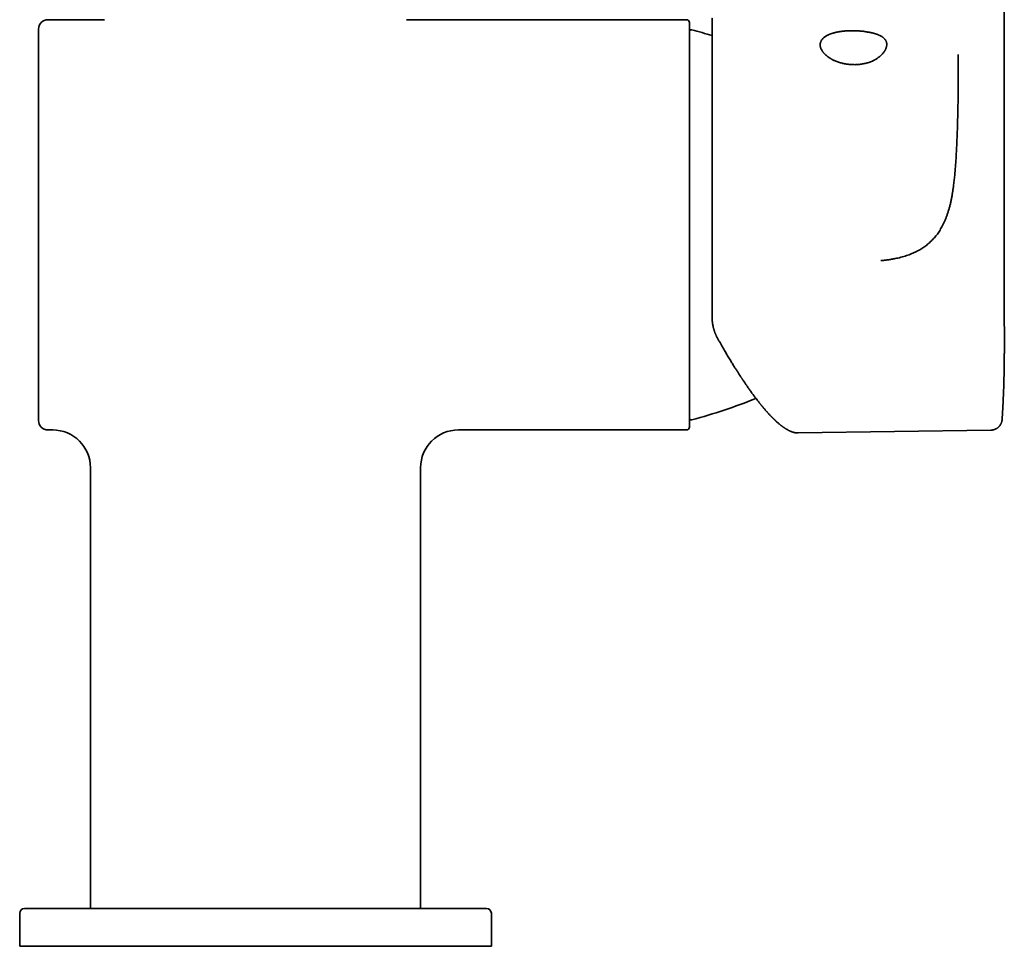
# Model space of a CAD drawing. Header units: millimetres. Extents: x 8 to 783, y 12 to 771.
# Tile 8 of 11: x 353 to 457, y 461 to 559. Entities that reach past the tile are written whole.
import ezdxf

# ---------------------------------------------------------------- set-up
doc = ezdxf.new("R2010")
doc.units = ezdxf.units.MM

msp = doc.modelspace()

# ---------------------------------------------------------------- linework, layer by layer
at = {"color": 7, "linetype": 'Continuous', "lineweight": 35}
for p, q in [((457.17, 605.44), (457.17, 527.28)), ((361.8, 559.21), (355.8, 559.21)), ((423.5, 559.21), (393.8, 559.21)), ((456.95, 516.84), (456.95, 516.84)), ((355.8, 515.71), (356.3, 515.71)), ((399.3, 515.71), (423.5, 515.71)), ((435.33, 515.39), (455.76, 515.69)), ((455.76, 515.69), (455.76, 515.69)), ((435.33, 515.39), (435.33, 515.39)), ((360.3, 511.71), (360.3, 464.96)), ((395.3, 464.96), (395.3, 511.71)), ((352.8, 464.46), (352.8, 460.96)), ((402.8, 460.96), (402.8, 464.46)), ((352.8, 460.96), (402.8, 460.96))]:
    msp.add_line(p, q, dxfattribs=at)
for centre, radius, start, end in [((355.8, 558.21), 1, 90, 180), ((423.5, 558.91), 0.3, 0, 90), ((424, 557.95), 0.2, 74.9134, 180), ((408.44, 500.21), 60, 72.7772, 74.9134), ((408.44, 574.71), 60, 285.0866, 291.934), ((355.8, 516.71), 1, 180, 270), ((424, 516.97), 0.2, 180, 285.0866), ((356.3, 511.71), 4, 360, 90), ((399.3, 511.71), 4, 90, 180), ((423.5, 516.01), 0.3, 270, 0), ((353.3, 464.46), 0.5, 90, 180), ((402.3, 464.46), 0.5, 0, 90)]:
    msp.add_arc(centre, radius, start, end, dxfattribs=at)
for points, knots in [([(423.8, 537.46), (423.8, 537.62), (423.8, 537.95), (423.8, 538.45), (423.8, 538.94), (423.8, 539.43), (423.8, 539.86), (423.8, 540.24), (423.8, 540.56), (423.8, 540.87), (423.8, 541.2), (423.8, 541.52), (423.8, 541.91), (423.8, 542.37), (423.8, 542.87), (423.8, 543.38), (423.8, 543.88), (423.8, 544.37), (423.8, 544.87), (423.8, 545.3), (423.8, 545.68), (423.8, 546), (423.8, 546.32), (423.8, 546.63), (423.8, 546.94), (423.8, 547.25), (423.8, 547.6), (423.8, 547.98), (423.8, 548.39), (423.8, 548.8), (423.8, 549.18), (423.8, 549.54), (423.8, 549.88), (423.8, 550.22), (423.8, 550.55), (423.8, 550.87), (423.8, 551.21), (423.8, 551.56), (423.8, 551.92), (423.8, 552.28), (423.8, 552.63), (423.8, 552.98), (423.8, 553.31), (423.8, 553.64), (423.8, 553.97), (423.8, 554.28), (423.8, 554.57), (423.8, 554.86), (423.8, 555.14), (423.8, 555.4), (423.8, 555.63), (423.8, 555.85), (423.8, 556.05), (423.8, 556.25), (423.8, 556.44), (423.8, 556.64), (423.8, 556.84), (423.8, 557.03), (423.8, 557.23), (423.8, 557.38), (423.8, 557.49), (423.8, 557.58), (423.8, 557.66), (423.8, 557.74), (423.8, 557.82), (423.8, 557.91), (423.8, 558.01), (423.8, 558.12), (423.8, 558.22), (423.8, 558.32), (423.8, 558.41), (423.8, 558.49), (423.8, 558.57), (423.8, 558.64), (423.8, 558.71), (423.8, 558.77), (423.8, 558.82), (423.8, 558.86), (423.8, 558.89), (423.8, 558.91), (423.8, 558.91), (423.8, 558.91)], [0, 0, 0, 0, 0.014641, 0.029258, 0.04386, 0.058453, 0.073047, 0.082605, 0.092169, 0.101741, 0.111322, 0.121181, 0.131343, 0.146876, 0.162388, 0.17789, 0.193391, 0.2089, 0.224426, 0.239979, 0.2503, 0.260606, 0.2709, 0.281185, 0.291464, 0.301739, 0.312013, 0.326142, 0.340282, 0.354439, 0.36862, 0.380917, 0.393193, 0.405454, 0.417704, 0.429946, 0.442187, 0.456616, 0.471057, 0.485516, 0.5, 0.514754, 0.529479, 0.544185, 0.558878, 0.573567, 0.587996, 0.602437, 0.616895, 0.63138, 0.643419, 0.655439, 0.667444, 0.679439, 0.691427, 0.703413, 0.717543, 0.731682, 0.745839, 0.76002, 0.76727, 0.774512, 0.781748, 0.788979, 0.796205, 0.803428, 0.814772, 0.826115, 0.837458, 0.849616, 0.861784, 0.873966, 0.886015, 0.897519, 0.91217, 0.926805, 0.941431, 0.956055, 0.970687, 0.985332, 1, 1, 1, 1]), ([(426.2, 559.36), (426.2, 559.36), (426.2, 559.37), (426.2, 559.35), (426.2, 559.33), (426.2, 559.3), (426.2, 559.27), (426.2, 559.24), (426.2, 559.22), (426.2, 559.19), (426.2, 559.16), (426.2, 559.12), (426.2, 559.07), (426.2, 559), (426.2, 558.9), (426.2, 558.79), (426.2, 558.67), (426.2, 558.54), (426.2, 558.42), (426.2, 558.3), (426.2, 558.17), (426.2, 558.04), (426.2, 557.88), (426.2, 557.69), (426.2, 557.47), (426.2, 557.23), (426.2, 556.98), (426.2, 556.71), (426.2, 556.45), (426.2, 556.18), (426.2, 555.93), (426.2, 555.66), (426.2, 555.39), (426.2, 555.12), (426.2, 554.87), (426.2, 554.64), (426.2, 554.4), (426.2, 554.15), (426.2, 553.87), (426.2, 553.55), (426.2, 553.2), (426.2, 552.85), (426.2, 552.56), (426.2, 552.32), (426.2, 552.16), (426.2, 551.99), (426.2, 551.82), (426.2, 551.64), (426.2, 551.47), (426.2, 551.22), (426.2, 550.88), (426.2, 550.45), (426.2, 550.02), (426.2, 549.58), (426.2, 549.17), (426.2, 548.78), (426.2, 548.42), (426.2, 548.05), (426.2, 547.68), (426.2, 547.27), (426.2, 546.82), (426.2, 546.32), (426.2, 545.82), (426.2, 545.32), (426.2, 544.81), (426.2, 544.29), (426.2, 543.77), (426.2, 543.25), (426.2, 542.72), (426.2, 542.19), (426.2, 541.66), (426.2, 541.13), (426.2, 540.6), (426.2, 540.07), (426.2, 539.55), (426.2, 539.02), (426.2, 538.5), (426.2, 537.98), (426.2, 537.45), (426.2, 537.03), (426.2, 536.7), (426.2, 536.46), (426.2, 536.23), (426.2, 535.99), (426.2, 535.76), (426.2, 535.52), (426.2, 535.2), (426.2, 534.78), (426.2, 534.27), (426.2, 533.76), (426.2, 533.26), (426.2, 532.79), (426.2, 532.37), (426.2, 531.97), (426.2, 531.59), (426.2, 531.21), (426.2, 530.78), (426.2, 530.3), (426.2, 529.76), (426.2, 529.23), (426.2, 528.71), (426.2, 528.19), (426.2, 527.85), (426.2, 527.68)], [0, 0, 0, 0, 0.006583, 0.018315, 0.03004, 0.041765, 0.047032, 0.0523, 0.057571, 0.062845, 0.068123, 0.073406, 0.078693, 0.090227, 0.101743, 0.113248, 0.124747, 0.136246, 0.145286, 0.154334, 0.163392, 0.172358, 0.180943, 0.1937, 0.206445, 0.219186, 0.231931, 0.244689, 0.257469, 0.268396, 0.279308, 0.29021, 0.301107, 0.312005, 0.320572, 0.329145, 0.337727, 0.346423, 0.355485, 0.366796, 0.378096, 0.389389, 0.400683, 0.405756, 0.41083, 0.415907, 0.420986, 0.426069, 0.431156, 0.436247, 0.448225, 0.460183, 0.472127, 0.484065, 0.496004, 0.50539, 0.514784, 0.52419, 0.53365, 0.543245, 0.555464, 0.567668, 0.579865, 0.592063, 0.604269, 0.61649, 0.628735, 0.640948, 0.65314, 0.665317, 0.677487, 0.689659, 0.701621, 0.713598, 0.725597, 0.737369, 0.749114, 0.760845, 0.772571, 0.784296, 0.789562, 0.794831, 0.800102, 0.805376, 0.810654, 0.815936, 0.821223, 0.832758, 0.844274, 0.855778, 0.867277, 0.878777, 0.887817, 0.896865, 0.905923, 0.914889, 0.923475, 0.936233, 0.948979, 0.961719, 0.974464, 0.987221, 1, 1, 1, 1]), ([(354.8, 558.21), (354.8, 558.21), (354.8, 558.21), (354.8, 558.19), (354.8, 558.16), (354.8, 558.12), (354.8, 558.08), (354.8, 558.04), (354.8, 557.99), (354.8, 557.95), (354.8, 557.89), (354.8, 557.84), (354.8, 557.76), (354.8, 557.66), (354.8, 557.55), (354.8, 557.42), (354.8, 557.3), (354.8, 557.21), (354.8, 557.14), (354.8, 557.06), (354.8, 556.99), (354.8, 556.91), (354.8, 556.83), (354.8, 556.72), (354.8, 556.58), (354.8, 556.39), (354.8, 556.19), (354.8, 555.99), (354.8, 555.79), (354.8, 555.62), (354.8, 555.47), (354.8, 555.32), (354.8, 555.16), (354.8, 555), (354.8, 554.8), (354.8, 554.56), (354.8, 554.29), (354.8, 554), (354.8, 553.71), (354.8, 553.41), (354.8, 553.1), (354.8, 552.79), (354.8, 552.46), (354.8, 552.13), (354.8, 551.79), (354.8, 551.44), (354.8, 551.08), (354.8, 550.72), (354.8, 550.39), (354.8, 550.1), (354.8, 549.85), (354.8, 549.59), (354.8, 549.34), (354.8, 549.08), (354.8, 548.77), (354.8, 548.42), (354.8, 548.02), (354.8, 547.61), (354.8, 547.2), (354.8, 546.84), (354.8, 546.55), (354.8, 546.31), (354.8, 546.07), (354.8, 545.83), (354.8, 545.59), (354.8, 545.34), (354.8, 545.02), (354.8, 544.63), (354.8, 544.15), (354.8, 543.67), (354.8, 543.19), (354.8, 542.74), (354.8, 542.32), (354.8, 541.93), (354.8, 541.54), (354.8, 541.16), (354.8, 540.73), (354.8, 540.24), (354.8, 539.68), (354.8, 539.13), (354.8, 538.57), (354.8, 538.02), (354.8, 537.65), (354.8, 537.46)], [0, 0, 0, 0, 0.014636, 0.029249, 0.043849, 0.058441, 0.073035, 0.082595, 0.092161, 0.101735, 0.11132, 0.121178, 0.131337, 0.146554, 0.161753, 0.176944, 0.192136, 0.198959, 0.205785, 0.212614, 0.219447, 0.226285, 0.233129, 0.23998, 0.254418, 0.268832, 0.283228, 0.297614, 0.311998, 0.321418, 0.330842, 0.340272, 0.349711, 0.359159, 0.368621, 0.383368, 0.398089, 0.412791, 0.427483, 0.442172, 0.456603, 0.471046, 0.48551, 0.500001, 0.514748, 0.529469, 0.544171, 0.558863, 0.573551, 0.583171, 0.592796, 0.602427, 0.612066, 0.621717, 0.631381, 0.645819, 0.660233, 0.674629, 0.689015, 0.703399, 0.711473, 0.71955, 0.727631, 0.735717, 0.74381, 0.751911, 0.760022, 0.775541, 0.791033, 0.806508, 0.821975, 0.837443, 0.849604, 0.861775, 0.873962, 0.886015, 0.897514, 0.914601, 0.93167, 0.948731, 0.965799, 0.982884, 1, 1, 1, 1]), ([(437.66, 556.55), (437.66, 556.58), (437.66, 556.65), (437.68, 556.75), (437.71, 556.85), (437.75, 556.94), (437.8, 557.03), (437.86, 557.12), (437.93, 557.2), (438.01, 557.28), (438.11, 557.36), (438.21, 557.43), (438.31, 557.5), (438.43, 557.56), (438.52, 557.6), (438.59, 557.64), (438.64, 557.66), (438.69, 557.68), (438.75, 557.7), (438.8, 557.72), (438.88, 557.74), (438.98, 557.78), (439.11, 557.81), (439.22, 557.84), (439.29, 557.86), (439.33, 557.87), (439.37, 557.88), (439.42, 557.89), (439.46, 557.9), (439.5, 557.9), (439.55, 557.91), (439.63, 557.93), (439.75, 557.95), (439.91, 557.97), (440.07, 557.99), (440.24, 558.01), (440.4, 558.02), (440.57, 558.03), (440.75, 558.04), (440.93, 558.04), (441.14, 558.04), (441.36, 558.04), (441.58, 558.03), (441.79, 558.02), (442.01, 558), (442.15, 557.98), (442.22, 557.98)], [0, 0, 0, 0, 0.030961, 0.061779, 0.092553, 0.123381, 0.15436, 0.184912, 0.215314, 0.245661, 0.276048, 0.306567, 0.334891, 0.363075, 0.391197, 0.402245, 0.4133, 0.424365, 0.435447, 0.446549, 0.457675, 0.482994, 0.508192, 0.533325, 0.540726, 0.548129, 0.555533, 0.56294, 0.570352, 0.577771, 0.585198, 0.592633, 0.619133, 0.645417, 0.67155, 0.697598, 0.723627, 0.749703, 0.775891, 0.802257, 0.835354, 0.868215, 0.900975, 0.93377, 0.966734, 1, 1, 1, 1]), ([(444.72, 556.58), (444.72, 556.62), (444.71, 556.69), (444.69, 556.8), (444.67, 556.88), (444.64, 556.94), (444.62, 556.97), (444.6, 557.01), (444.58, 557.05), (444.55, 557.09), (444.52, 557.13), (444.47, 557.19), (444.41, 557.25), (444.34, 557.31), (444.26, 557.37), (444.18, 557.42), (444.09, 557.48), (444, 557.52), (443.92, 557.56), (443.84, 557.6), (443.76, 557.63), (443.68, 557.66), (443.6, 557.69), (443.52, 557.71), (443.46, 557.73), (443.41, 557.74), (443.36, 557.76), (443.31, 557.77), (443.26, 557.79), (443.21, 557.8), (443.15, 557.81), (443.06, 557.83), (442.93, 557.86), (442.76, 557.89), (442.59, 557.92), (442.41, 557.95), (442.28, 557.97), (442.22, 557.98)], [0, 0, 0, 0, 0.048246, 0.096604, 0.145294, 0.164565, 0.183936, 0.203422, 0.223037, 0.242796, 0.262713, 0.298461, 0.334296, 0.370306, 0.406587, 0.443237, 0.480358, 0.518056, 0.543858, 0.56975, 0.595767, 0.621947, 0.648326, 0.673401, 0.687662, 0.701891, 0.716093, 0.730273, 0.744436, 0.758588, 0.772734, 0.78688, 0.829775, 0.872405, 0.914897, 0.957385, 1, 1, 1, 1]), ([(442.22, 554.53), (442.16, 554.52), (442.03, 554.49), (441.83, 554.47), (441.63, 554.45), (441.43, 554.44), (441.23, 554.44), (441.03, 554.45), (440.83, 554.46), (440.63, 554.48), (440.43, 554.51), (440.24, 554.54), (440.06, 554.58), (439.89, 554.62), (439.75, 554.66), (439.65, 554.69), (439.58, 554.72), (439.52, 554.74), (439.46, 554.76), (439.39, 554.79), (439.3, 554.82), (439.19, 554.87), (439.05, 554.93), (438.95, 554.98), (438.89, 555.02), (438.85, 555.04), (438.81, 555.06), (438.78, 555.08), (438.74, 555.1), (438.7, 555.13), (438.67, 555.15), (438.6, 555.19), (438.5, 555.26), (438.38, 555.35), (438.27, 555.45), (438.17, 555.53), (438.1, 555.61), (438.04, 555.67), (437.99, 555.73), (437.94, 555.8), (437.88, 555.88), (437.82, 555.98), (437.76, 556.09), (437.71, 556.21), (437.68, 556.32), (437.66, 556.43), (437.66, 556.51), (437.66, 556.55)], [0, 0, 0, 0, 0.0304553, 0.0607541, 0.0909996, 0.1212962, 0.1517472, 0.1817642, 0.2116559, 0.2415226, 0.2714647, 0.3015822, 0.3297629, 0.3578559, 0.3859414, 0.3969915, 0.4080577, 0.4191448, 0.4302577, 0.441401, 0.4525795, 0.4779977, 0.5033501, 0.5286932, 0.5361675, 0.5436474, 0.5511343, 0.5586297, 0.5661349, 0.5736515, 0.5811808, 0.5887242, 0.6185718, 0.6482157, 0.6777431, 0.707242, 0.7258107, 0.7444249, 0.7631062, 0.7818763, 0.8007561, 0.8341156, 0.8672499, 0.9002819, 0.9333355, 0.9665342, 1, 1, 1, 1]), ([(444.72, 556.58), (444.72, 556.55), (444.71, 556.48), (444.7, 556.38), (444.67, 556.27), (444.64, 556.17), (444.59, 556.07), (444.56, 556), (444.53, 555.95), (444.52, 555.93), (444.5, 555.91), (444.49, 555.88), (444.47, 555.86), (444.46, 555.84), (444.42, 555.79), (444.36, 555.7), (444.27, 555.59), (444.18, 555.5), (444.09, 555.41), (444.03, 555.36), (443.99, 555.32), (443.96, 555.3), (443.94, 555.28), (443.92, 555.27), (443.89, 555.25), (443.84, 555.21), (443.76, 555.15), (443.64, 555.07), (443.54, 555.01), (443.47, 554.97), (443.42, 554.94), (443.38, 554.92), (443.33, 554.9), (443.29, 554.87), (443.24, 554.85), (443.15, 554.81), (443.01, 554.75), (442.82, 554.68), (442.63, 554.62), (442.43, 554.57), (442.29, 554.54), (442.22, 554.53)], [0, 0, 0, 0, 0.043194, 0.086361, 0.129654, 0.173234, 0.211953, 0.251138, 0.260011, 0.268916, 0.277853, 0.286823, 0.295829, 0.304871, 0.313951, 0.359083, 0.404316, 0.449832, 0.480122, 0.510677, 0.518731, 0.526808, 0.53491, 0.543037, 0.551191, 0.559373, 0.597341, 0.635133, 0.672847, 0.685548, 0.698256, 0.710975, 0.72371, 0.736463, 0.749241, 0.762046, 0.8101, 0.857743, 0.905153, 0.95251, 1, 1, 1, 1]), ([(452.3, 555.53), (452.3, 555.42), (452.3, 555.19), (452.3, 554.85), (452.3, 554.5), (452.3, 554.14), (452.3, 553.73), (452.3, 553.29), (452.3, 552.81), (452.29, 552.38), (452.29, 552.01), (452.29, 551.7), (452.29, 551.39), (452.28, 551.09), (452.28, 550.79), (452.27, 550.51), (452.27, 550.23), (452.26, 550.05), (452.26, 549.96)], [0, 0, 0, 0, 0.05997, 0.121988, 0.185739, 0.250843, 0.316879, 0.404038, 0.491122, 0.577343, 0.634289, 0.690413, 0.745558, 0.799549, 0.852183, 0.903252, 0.952569, 1, 1, 1, 1]), ([(452.26, 549.96), (452.25, 549.67), (452.24, 549.08), (452.22, 548.21), (452.19, 547.35), (452.16, 546.5), (452.13, 545.73), (452.09, 545.05), (452.06, 544.46), (452.02, 543.87), (451.97, 543.28), (451.92, 542.7), (451.86, 542.13), (451.81, 541.75), (451.79, 541.55)], [0, 0, 0, 0, 0.105003, 0.208994, 0.311894, 0.413621, 0.514134, 0.585189, 0.655645, 0.725527, 0.794868, 0.863703, 0.932069, 1, 1, 1, 1]), ([(451.79, 541.55), (451.77, 541.43), (451.74, 541.19), (451.68, 540.83), (451.62, 540.47), (451.55, 540.12), (451.48, 539.76), (451.39, 539.41), (451.29, 539.07), (451.19, 538.73), (451.08, 538.42), (450.97, 538.12), (450.85, 537.82), (450.71, 537.53), (450.57, 537.26), (450.43, 537.02), (450.3, 536.8), (450.16, 536.59), (450.01, 536.38), (449.85, 536.18), (449.68, 536), (449.51, 535.82), (449.33, 535.64), (449.15, 535.48), (448.95, 535.32), (448.75, 535.16), (448.53, 535.02), (448.32, 534.88), (448.09, 534.75), (447.86, 534.63), (447.62, 534.51), (447.36, 534.4), (447.09, 534.29), (446.8, 534.19), (446.51, 534.1), (446.21, 534.01), (445.9, 533.94), (445.58, 533.87), (445.22, 533.8), (444.84, 533.74), (444.46, 533.7), (444.2, 533.67), (444.07, 533.66)], [0, 0, 0, 0, 0.031124, 0.062133, 0.093033, 0.123827, 0.15452, 0.185115, 0.215618, 0.246038, 0.273229, 0.30037, 0.327468, 0.354535, 0.381584, 0.402831, 0.42408, 0.445336, 0.466608, 0.4879, 0.508091, 0.528319, 0.548593, 0.568926, 0.589329, 0.609811, 0.630382, 0.65105, 0.67182, 0.6927, 0.713695, 0.734813, 0.758619, 0.782597, 0.806756, 0.831103, 0.855648, 0.880397, 0.909836, 0.939577, 0.969629, 1, 1, 1, 1]), ([(354.8, 537.46), (354.8, 537.3), (354.8, 536.98), (354.8, 536.51), (354.8, 536.03), (354.8, 535.56), (354.8, 535.14), (354.8, 534.78), (354.8, 534.47), (354.8, 534.16), (354.8, 533.85), (354.8, 533.53), (354.8, 533.16), (354.8, 532.73), (354.8, 532.24), (354.8, 531.77), (354.8, 531.38), (354.8, 531.08), (354.8, 530.87), (354.8, 530.66), (354.8, 530.45), (354.8, 530.24), (354.8, 530.03), (354.8, 529.75), (354.8, 529.39), (354.8, 528.96), (354.8, 528.53), (354.8, 528.11), (354.8, 527.74), (354.8, 527.42), (354.8, 527.16), (354.8, 526.89), (354.8, 526.63), (354.8, 526.36), (354.8, 526.06), (354.8, 525.71), (354.8, 525.31), (354.8, 524.93), (354.8, 524.55), (354.8, 524.18), (354.8, 523.82), (354.8, 523.47), (354.8, 523.12), (354.8, 522.78), (354.8, 522.45), (354.8, 522.12), (354.8, 521.8), (354.8, 521.49), (354.8, 521.23), (354.8, 521), (354.8, 520.81), (354.8, 520.63), (354.8, 520.44), (354.8, 520.27), (354.8, 520.06), (354.8, 519.84), (354.8, 519.59), (354.8, 519.36), (354.8, 519.14), (354.8, 518.95), (354.8, 518.8), (354.8, 518.69), (354.8, 518.58), (354.8, 518.47), (354.8, 518.37), (354.8, 518.27), (354.8, 518.14), (354.8, 517.98), (354.8, 517.82), (354.8, 517.66), (354.8, 517.51), (354.8, 517.39), (354.8, 517.29), (354.8, 517.2), (354.8, 517.11), (354.8, 517.04), (354.8, 516.97), (354.8, 516.89), (354.8, 516.83), (354.8, 516.77), (354.8, 516.74), (354.8, 516.71), (354.8, 516.71), (354.8, 516.71)], [0, 0, 0, 0, 0.014637, 0.029252, 0.043852, 0.058445, 0.073039, 0.082599, 0.092164, 0.101737, 0.11132, 0.121178, 0.131337, 0.146554, 0.161753, 0.176944, 0.192136, 0.198959, 0.205785, 0.212614, 0.219447, 0.226285, 0.233129, 0.23998, 0.254418, 0.268832, 0.283228, 0.297614, 0.311998, 0.321417, 0.330842, 0.340272, 0.349711, 0.359159, 0.368621, 0.383368, 0.398089, 0.412791, 0.427483, 0.442172, 0.456603, 0.471046, 0.48551, 0.500001, 0.514748, 0.529469, 0.544171, 0.558863, 0.573551, 0.583171, 0.592796, 0.602427, 0.612066, 0.621717, 0.631381, 0.645819, 0.660233, 0.674629, 0.689015, 0.703399, 0.711473, 0.71955, 0.727631, 0.735717, 0.74381, 0.751911, 0.760022, 0.775541, 0.791033, 0.806508, 0.821975, 0.837443, 0.849604, 0.861775, 0.873962, 0.886014, 0.897513, 0.914598, 0.931666, 0.948727, 0.965795, 0.982882, 1, 1, 1, 1]), ([(423.8, 537.46), (423.8, 537.3), (423.8, 536.97), (423.8, 536.48), (423.8, 535.98), (423.8, 535.49), (423.8, 535.06), (423.8, 534.68), (423.8, 534.37), (423.8, 534.05), (423.8, 533.73), (423.8, 533.4), (423.8, 533.01), (423.8, 532.57), (423.8, 532.07), (423.8, 531.57), (423.8, 531.17), (423.8, 530.86), (423.8, 530.65), (423.8, 530.43), (423.8, 530.21), (423.8, 530), (423.8, 529.78), (423.8, 529.49), (423.8, 529.11), (423.8, 528.67), (423.8, 528.23), (423.8, 527.79), (423.8, 527.41), (423.8, 527.08), (423.8, 526.81), (423.8, 526.53), (423.8, 526.26), (423.8, 525.99), (423.8, 525.67), (423.8, 525.31), (423.8, 524.9), (423.8, 524.5), (423.8, 524.11), (423.8, 523.73), (423.8, 523.36), (423.8, 523), (423.8, 522.64), (423.8, 522.29), (423.8, 521.94), (423.8, 521.61), (423.8, 521.28), (423.8, 520.96), (423.8, 520.68), (423.8, 520.45), (423.8, 520.25), (423.8, 520.06), (423.8, 519.87), (423.8, 519.69), (423.8, 519.48), (423.8, 519.24), (423.8, 518.99), (423.8, 518.75), (423.8, 518.52), (423.8, 518.33), (423.8, 518.18), (423.8, 518.06), (423.8, 517.94), (423.8, 517.83), (423.8, 517.72), (423.8, 517.62), (423.8, 517.48), (423.8, 517.33), (423.8, 517.15), (423.8, 516.99), (423.8, 516.84), (423.8, 516.72), (423.8, 516.62), (423.8, 516.54), (423.8, 516.47), (423.8, 516.4), (423.8, 516.34), (423.8, 516.28), (423.8, 516.21), (423.8, 516.15), (423.8, 516.1), (423.8, 516.06), (423.8, 516.03), (423.8, 516.01), (423.8, 516.01), (423.8, 516.01)], [0, 0, 0, 0, 0.014637, 0.029252, 0.043853, 0.058446, 0.073039, 0.082599, 0.092164, 0.101737, 0.11132, 0.121178, 0.131337, 0.146554, 0.161753, 0.176944, 0.192136, 0.198959, 0.205785, 0.212614, 0.219447, 0.226285, 0.233129, 0.23998, 0.254418, 0.268832, 0.283228, 0.297614, 0.311997, 0.321417, 0.330841, 0.340272, 0.34971, 0.359159, 0.36862, 0.383368, 0.398089, 0.412791, 0.427483, 0.442171, 0.456603, 0.471046, 0.485509, 0.5, 0.514747, 0.529468, 0.544171, 0.558862, 0.573551, 0.583171, 0.592795, 0.602426, 0.612066, 0.621716, 0.63138, 0.645819, 0.660232, 0.674629, 0.689015, 0.703398, 0.711472, 0.719549, 0.72763, 0.735716, 0.74381, 0.751911, 0.760021, 0.77554, 0.791033, 0.806508, 0.821975, 0.837443, 0.847576, 0.857716, 0.867866, 0.878027, 0.887931, 0.897512, 0.912158, 0.92679, 0.941415, 0.956041, 0.970675, 0.985325, 1, 1, 1, 1]), ([(426.2, 527.67), (426.2, 527.61), (426.2, 527.49), (426.21, 527.33), (426.23, 527.18), (426.24, 527.03), (426.26, 526.91), (426.28, 526.79), (426.31, 526.68), (426.33, 526.59), (426.35, 526.51), (426.37, 526.43), (426.39, 526.37), (426.4, 526.33), (426.41, 526.29), (426.42, 526.27), (426.42, 526.25), (426.43, 526.23), (426.44, 526.2), (426.45, 526.17), (426.46, 526.13), (426.48, 526.08), (426.5, 526.02), (426.53, 525.95), (426.57, 525.86), (426.61, 525.77), (426.66, 525.67), (426.71, 525.56), (426.75, 525.48), (426.77, 525.44)], [0, 0, 0, 0, 0.075359, 0.145941, 0.211732, 0.272732, 0.328943, 0.380362, 0.426989, 0.468822, 0.505861, 0.538104, 0.565552, 0.588204, 0.602045, 0.613188, 0.621633, 0.62904, 0.639858, 0.654328, 0.672452, 0.69423, 0.723593, 0.757729, 0.796639, 0.840323, 0.888781, 0.942009, 1, 1, 1, 1]), ([(457.18, 525.05), (457.18, 525.05), (457.18, 525.07), (457.18, 525.11), (457.18, 525.16), (457.18, 525.22), (457.18, 525.29), (457.18, 525.36), (457.18, 525.43), (457.18, 525.49), (457.18, 525.53), (457.18, 525.58), (457.18, 525.63), (457.18, 525.69), (457.18, 525.75), (457.18, 525.83), (457.18, 525.91), (457.18, 525.99), (457.18, 526.06), (457.18, 526.13), (457.18, 526.19), (457.18, 526.25), (457.18, 526.32), (457.18, 526.38), (457.18, 526.45), (457.18, 526.53), (457.18, 526.62), (457.18, 526.72), (457.17, 526.84), (457.17, 526.95), (457.17, 527.07), (457.17, 527.2), (457.17, 527.32), (457.17, 527.45), (457.17, 527.59), (457.17, 527.75), (457.17, 527.93), (457.17, 528.05), (457.17, 528.11)], [0, 0, 0, 0, 0.00431, 0.025361, 0.043482, 0.06155, 0.090163, 0.11873, 0.144649, 0.162323, 0.179075, 0.196149, 0.213552, 0.23285, 0.255464, 0.281309, 0.311393, 0.339089, 0.364358, 0.387009, 0.407178, 0.427521, 0.447828, 0.469422, 0.49278, 0.517899, 0.543803, 0.581943, 0.616456, 0.652801, 0.691491, 0.730154, 0.768083, 0.805685, 0.843581, 0.894715, 0.947118, 1, 1, 1, 1]), ([(426.77, 525.45), (426.82, 525.35), (426.93, 525.17), (427.08, 524.9), (427.23, 524.64), (427.37, 524.39), (427.51, 524.15), (427.64, 523.92), (427.78, 523.7), (427.91, 523.47), (428.04, 523.25), (428.17, 523.04), (428.29, 522.84), (428.41, 522.65), (428.52, 522.47), (428.62, 522.3), (428.72, 522.15), (428.82, 522), (428.91, 521.86), (428.99, 521.72), (429.07, 521.6), (429.14, 521.49), (429.21, 521.39), (429.26, 521.3), (429.31, 521.23), (429.36, 521.16), (429.4, 521.09), (429.45, 521.03), (429.49, 520.96), (429.55, 520.87), (429.62, 520.77), (429.7, 520.66), (429.79, 520.53), (429.89, 520.38), (429.99, 520.22), (430.1, 520.07), (430.21, 519.92), (430.32, 519.77), (430.43, 519.61), (430.53, 519.47), (430.62, 519.35), (430.7, 519.25), (430.78, 519.15), (430.85, 519.05), (430.93, 518.95), (431, 518.85), (431.08, 518.76), (431.15, 518.67), (431.21, 518.59), (431.27, 518.51), (431.33, 518.44), (431.38, 518.38), (431.42, 518.33), (431.46, 518.28), (431.49, 518.24), (431.52, 518.2), (431.55, 518.17), (431.57, 518.15), (431.58, 518.13), (431.6, 518.12), (431.61, 518.1), (431.63, 518.07), (431.65, 518.05), (431.68, 518.01), (431.71, 517.98), (431.74, 517.94), (431.79, 517.89), (431.84, 517.82), (431.91, 517.75), (431.97, 517.68), (432.03, 517.62), (432.08, 517.55), (432.15, 517.48), (432.22, 517.4), (432.3, 517.32), (432.37, 517.24), (432.44, 517.17), (432.49, 517.11), (432.55, 517.06), (432.6, 517.01), (432.65, 516.96), (432.69, 516.92), (432.73, 516.88), (432.77, 516.84), (432.8, 516.81), (432.83, 516.78), (432.85, 516.76), (432.86, 516.75), (432.87, 516.74), (432.88, 516.74), (432.89, 516.73), (432.9, 516.72), (432.91, 516.7), (432.93, 516.69), (432.95, 516.67), (432.98, 516.64), (433.01, 516.61), (433.04, 516.58), (433.1, 516.53), (433.19, 516.45), (433.32, 516.34), (433.42, 516.26), (433.5, 516.2), (433.53, 516.17), (433.56, 516.15), (433.58, 516.13), (433.6, 516.12), (433.61, 516.11), (433.63, 516.1), (433.64, 516.09), (433.66, 516.08), (433.68, 516.06), (433.7, 516.04), (433.73, 516.02), (433.77, 515.99), (433.81, 515.97), (433.85, 515.94), (433.89, 515.92), (433.92, 515.89), (433.96, 515.87), (434, 515.84), (434.04, 515.82), (434.08, 515.8), (434.11, 515.77), (434.14, 515.76), (434.18, 515.74), (434.21, 515.72), (434.25, 515.7), (434.29, 515.68), (434.33, 515.65), (434.37, 515.63), (434.42, 515.61), (434.47, 515.59), (434.51, 515.57), (434.56, 515.55), (434.6, 515.53), (434.65, 515.52), (434.69, 515.5), (434.72, 515.49), (434.76, 515.48), (434.79, 515.47), (434.82, 515.46), (434.84, 515.45), (434.87, 515.45), (434.89, 515.44), (434.91, 515.43), (434.94, 515.43), (434.97, 515.42), (435, 515.42), (435.02, 515.41), (435.05, 515.41), (435.07, 515.4), (435.1, 515.4), (435.12, 515.4), (435.15, 515.39), (435.17, 515.39), (435.19, 515.39), (435.21, 515.39), (435.23, 515.39), (435.25, 515.39), (435.27, 515.39), (435.29, 515.39), (435.31, 515.39), (435.32, 515.39), (435.33, 515.39)], [0, 0, 0, 0, 0.015756, 0.031083, 0.045981, 0.060448, 0.074485, 0.088091, 0.101266, 0.115259, 0.12873, 0.141678, 0.154104, 0.166007, 0.177388, 0.188246, 0.198582, 0.208396, 0.217687, 0.226304, 0.234418, 0.242027, 0.249133, 0.254767, 0.260038, 0.264946, 0.269492, 0.273682, 0.277831, 0.284595, 0.291657, 0.299017, 0.309342, 0.320202, 0.331597, 0.343528, 0.354813, 0.366539, 0.378705, 0.391312, 0.399462, 0.407786, 0.416285, 0.424863, 0.433092, 0.441801, 0.45001, 0.457717, 0.464923, 0.471628, 0.477832, 0.483535, 0.488737, 0.492972, 0.496804, 0.500233, 0.503223, 0.50576, 0.506779, 0.508148, 0.509952, 0.512193, 0.514869, 0.517922, 0.521395, 0.525289, 0.529604, 0.53689, 0.544258, 0.551421, 0.558378, 0.565129, 0.571674, 0.581543, 0.590903, 0.599755, 0.607153, 0.614153, 0.620756, 0.626962, 0.632763, 0.638066, 0.642846, 0.6475, 0.651522, 0.654911, 0.657666, 0.659789, 0.660461, 0.661108, 0.662092, 0.663464, 0.665222, 0.667366, 0.669897, 0.67384, 0.677835, 0.681847, 0.685875, 0.700399, 0.715128, 0.736439, 0.740669, 0.744743, 0.748393, 0.751618, 0.753891, 0.755892, 0.757619, 0.759205, 0.761075, 0.764002, 0.767473, 0.771488, 0.776683, 0.782, 0.787223, 0.792352, 0.797386, 0.802325, 0.808024, 0.813445, 0.818483, 0.823139, 0.827636, 0.83223, 0.837188, 0.842509, 0.848071, 0.853821, 0.859758, 0.866458, 0.873218, 0.880033, 0.88677, 0.893149, 0.899161, 0.904829, 0.910384, 0.915892, 0.921351, 0.924824, 0.928087, 0.931141, 0.934291, 0.93799, 0.942244, 0.946584, 0.950617, 0.954337, 0.957795, 0.961455, 0.965354, 0.969557, 0.973744, 0.977432, 0.980019, 0.982343, 0.984926, 0.987887, 0.991226, 0.994796, 0.998107, 1, 1, 1, 1]), ([(456.95, 516.84), (456.95, 516.86), (456.95, 516.9), (456.95, 516.97), (456.96, 517.05), (456.96, 517.13), (456.97, 517.21), (456.97, 517.3), (456.98, 517.4), (456.99, 517.49), (456.99, 517.58), (457, 517.67), (457, 517.77), (457.01, 517.86), (457.01, 517.94), (457.02, 518.01), (457.02, 518.07), (457.02, 518.1), (457.02, 518.13), (457.02, 518.16), (457.03, 518.2), (457.03, 518.25), (457.03, 518.3), (457.03, 518.35), (457.04, 518.41), (457.04, 518.48), (457.04, 518.56), (457.05, 518.62), (457.05, 518.66), (457.05, 518.69), (457.05, 518.71), (457.05, 518.74), (457.05, 518.77), (457.06, 518.8), (457.06, 518.85), (457.06, 518.91), (457.06, 518.97), (457.07, 519.03), (457.07, 519.09), (457.07, 519.15), (457.07, 519.21), (457.08, 519.27), (457.08, 519.32), (457.08, 519.37), (457.08, 519.41), (457.08, 519.45), (457.09, 519.49), (457.09, 519.53), (457.09, 519.58), (457.09, 519.62), (457.09, 519.67), (457.09, 519.71), (457.1, 519.76), (457.1, 519.81), (457.1, 519.87), (457.1, 519.92), (457.1, 519.97), (457.11, 520.03), (457.11, 520.1), (457.11, 520.16), (457.11, 520.23), (457.12, 520.31), (457.12, 520.38), (457.12, 520.45), (457.12, 520.52), (457.12, 520.58), (457.13, 520.65), (457.13, 520.7), (457.13, 520.75), (457.13, 520.8), (457.13, 520.85), (457.13, 520.91), (457.14, 520.96), (457.14, 521.01), (457.14, 521.07), (457.14, 521.13), (457.14, 521.19), (457.14, 521.25), (457.14, 521.3), (457.14, 521.35), (457.15, 521.39), (457.15, 521.42), (457.15, 521.45), (457.15, 521.49), (457.15, 521.54), (457.15, 521.59), (457.15, 521.65), (457.15, 521.7), (457.15, 521.75), (457.15, 521.79), (457.15, 521.82), (457.16, 521.86), (457.16, 521.89), (457.16, 521.94), (457.16, 521.98), (457.16, 522.03), (457.16, 522.08), (457.16, 522.13), (457.16, 522.18), (457.16, 522.23), (457.16, 522.28), (457.16, 522.33), (457.16, 522.38), (457.16, 522.44), (457.16, 522.51), (457.17, 522.56), (457.17, 522.61), (457.17, 522.64), (457.17, 522.68), (457.17, 522.72), (457.17, 522.76), (457.17, 522.79), (457.17, 522.82), (457.17, 522.85), (457.17, 522.89), (457.17, 522.93), (457.17, 522.97), (457.17, 523.01), (457.17, 523.05), (457.17, 523.1), (457.17, 523.14), (457.17, 523.19), (457.17, 523.24), (457.17, 523.27), (457.17, 523.31), (457.17, 523.34), (457.17, 523.37), (457.17, 523.41), (457.17, 523.44), (457.17, 523.46), (457.17, 523.48), (457.17, 523.5), (457.17, 523.53), (457.17, 523.55), (457.17, 523.58), (457.17, 523.61), (457.17, 523.64), (457.17, 523.67), (457.17, 523.7), (457.17, 523.73), (457.17, 523.76), (457.17, 523.79), (457.18, 523.81), (457.18, 523.84), (457.18, 523.88), (457.18, 523.91), (457.18, 523.95), (457.18, 523.99), (457.18, 524.02), (457.18, 524.04), (457.18, 524.06), (457.18, 524.08), (457.18, 524.1), (457.18, 524.13), (457.18, 524.16), (457.18, 524.19), (457.18, 524.23), (457.18, 524.25), (457.18, 524.28), (457.18, 524.3), (457.18, 524.33), (457.18, 524.38), (457.18, 524.43), (457.18, 524.51), (457.18, 524.58), (457.18, 524.64), (457.18, 524.7), (457.18, 524.75), (457.18, 524.81), (457.18, 524.85), (457.18, 524.88), (457.18, 524.92), (457.18, 524.95), (457.18, 524.98), (457.18, 525.01), (457.18, 525.04), (457.18, 525.07), (457.18, 525.09), (457.18, 525.12), (457.18, 525.15), (457.18, 525.18), (457.18, 525.22), (457.18, 525.27), (457.18, 525.3), (457.18, 525.32)], [0, 0, 0, 0, 0.006974, 0.016216, 0.025432, 0.034632, 0.047273, 0.059738, 0.071518, 0.082627, 0.093326, 0.103444, 0.113053, 0.122195, 0.130575, 0.138132, 0.144892, 0.147925, 0.150873, 0.154497, 0.158969, 0.164285, 0.170185, 0.175854, 0.181234, 0.191576, 0.200667, 0.208614, 0.211709, 0.214617, 0.21734, 0.219885, 0.223025, 0.227281, 0.232648, 0.239796, 0.247101, 0.253993, 0.260475, 0.26655, 0.274108, 0.280934, 0.287035, 0.292414, 0.297076, 0.301411, 0.305162, 0.309707, 0.315044, 0.320676, 0.325996, 0.331003, 0.335699, 0.34242, 0.348544, 0.354383, 0.360002, 0.366436, 0.374022, 0.381687, 0.389026, 0.397999, 0.40745, 0.414998, 0.422184, 0.429867, 0.436356, 0.442633, 0.447722, 0.45348, 0.459988, 0.466714, 0.472497, 0.477597, 0.483707, 0.490876, 0.498483, 0.505003, 0.511111, 0.517179, 0.521562, 0.525251, 0.528337, 0.531847, 0.53809, 0.544521, 0.550251, 0.556279, 0.563003, 0.567296, 0.570832, 0.574253, 0.578692, 0.584112, 0.589518, 0.594557, 0.600111, 0.605863, 0.611977, 0.618377, 0.624044, 0.629413, 0.635895, 0.643231, 0.650499, 0.65722, 0.662704, 0.666552, 0.671088, 0.676035, 0.680388, 0.684057, 0.687465, 0.690926, 0.695264, 0.70034, 0.705892, 0.71103, 0.715754, 0.72046, 0.726094, 0.732013, 0.737963, 0.742947, 0.746113, 0.749625, 0.753875, 0.758741, 0.762901, 0.765993, 0.767788, 0.770035, 0.772965, 0.776577, 0.78049, 0.783977, 0.787578, 0.790685, 0.794109, 0.79798, 0.802164, 0.805817, 0.808961, 0.812501, 0.816722, 0.821475, 0.826335, 0.831152, 0.835111, 0.838094, 0.839906, 0.842226, 0.845218, 0.848879, 0.852882, 0.857395, 0.861207, 0.864489, 0.867774, 0.871102, 0.874709, 0.879146, 0.887876, 0.895943, 0.906868, 0.914513, 0.92121, 0.92866, 0.936477, 0.941839, 0.944976, 0.948994, 0.953657, 0.957981, 0.961858, 0.965304, 0.968559, 0.971706, 0.974887, 0.977966, 0.981752, 0.986691, 0.992776, 1, 1, 1, 1]), ([(455.76, 515.7), (455.79, 515.7), (455.85, 515.7), (455.95, 515.71), (456.06, 515.73), (456.17, 515.77), (456.26, 515.81), (456.34, 515.85), (456.4, 515.89), (456.46, 515.93), (456.51, 515.97), (456.56, 516.01), (456.61, 516.06), (456.66, 516.12), (456.72, 516.19), (456.77, 516.27), (456.81, 516.34), (456.84, 516.41), (456.87, 516.47), (456.89, 516.53), (456.91, 516.59), (456.92, 516.64), (456.93, 516.67), (456.93, 516.68), (456.93, 516.7), (456.93, 516.72), (456.94, 516.73), (456.94, 516.75), (456.94, 516.77), (456.94, 516.79), (456.94, 516.81), (456.95, 516.82), (456.95, 516.83), (456.95, 516.84)], [0, 0, 0, 0, 0.030868, 0.083089, 0.132571, 0.178811, 0.221398, 0.260011, 0.294416, 0.32445, 0.351703, 0.37963, 0.408321, 0.437752, 0.483206, 0.530121, 0.562116, 0.594514, 0.627718, 0.662209, 0.698413, 0.736699, 0.746637, 0.756966, 0.769644, 0.785277, 0.803984, 0.825831, 0.856248, 0.891284, 0.930963, 0.975299, 1, 1, 1, 1]), ([(353.3, 464.96), (353.3, 464.96), (353.3, 464.96), (353.32, 464.96), (353.36, 464.96), (353.4, 464.96), (353.45, 464.96), (353.51, 464.96), (353.56, 464.96), (353.61, 464.96), (353.67, 464.96), (353.74, 464.96), (353.83, 464.96), (353.94, 464.96), (354.08, 464.96), (354.24, 464.96), (354.38, 464.96), (354.49, 464.96), (354.57, 464.96), (354.65, 464.96), (354.74, 464.96), (354.83, 464.96), (354.92, 464.96), (355.06, 464.96), (355.23, 464.96), (355.45, 464.96), (355.68, 464.96), (355.93, 464.96), (356.15, 464.96), (356.36, 464.96), (356.53, 464.96), (356.72, 464.96), (356.9, 464.96), (357.1, 464.96), (357.33, 464.96), (357.61, 464.96), (357.93, 464.96), (358.27, 464.96), (358.62, 464.96), (358.97, 464.96), (359.34, 464.96), (359.71, 464.96), (360.09, 464.96), (360.48, 464.96), (360.88, 464.96), (361.3, 464.96), (361.72, 464.96), (362.15, 464.96), (362.54, 464.96), (362.88, 464.96), (363.18, 464.96), (363.48, 464.96), (363.78, 464.96), (364.08, 464.96), (364.44, 464.96), (364.86, 464.96), (365.34, 464.96), (365.82, 464.96), (366.3, 464.96), (366.71, 464.96), (367.04, 464.96), (367.28, 464.96), (367.53, 464.96), (367.78, 464.96), (368.03, 464.96), (368.28, 464.96), (368.53, 464.96), (368.88, 464.96), (369.34, 464.96), (369.9, 464.96), (370.47, 464.96), (371.04, 464.96), (371.55, 464.96), (371.99, 464.96), (372.37, 464.96), (372.75, 464.96), (373.13, 464.96), (373.51, 464.96), (373.94, 464.96), (374.43, 464.96), (374.99, 464.96), (375.55, 464.96), (376.11, 464.96), (376.67, 464.96), (377.24, 464.96), (377.61, 464.96), (377.8, 464.96)], [0, 0, 0, 0, 0.014636, 0.02925, 0.04385, 0.058443, 0.073036, 0.082596, 0.092162, 0.101736, 0.11132, 0.121178, 0.131337, 0.146554, 0.161754, 0.176945, 0.192137, 0.19896, 0.205785, 0.212614, 0.219448, 0.226286, 0.233129, 0.23998, 0.254419, 0.268832, 0.283229, 0.297615, 0.311998, 0.321418, 0.330842, 0.340272, 0.349711, 0.359159, 0.36862, 0.383368, 0.398089, 0.412792, 0.427484, 0.442172, 0.456603, 0.471047, 0.48551, 0.5, 0.514748, 0.529469, 0.544172, 0.558863, 0.573552, 0.583172, 0.592796, 0.602427, 0.612066, 0.621717, 0.63138, 0.645819, 0.660233, 0.674629, 0.689016, 0.703399, 0.710464, 0.71753, 0.7246, 0.731673, 0.738751, 0.745834, 0.752924, 0.760021, 0.775541, 0.791033, 0.806509, 0.821976, 0.837444, 0.847577, 0.857717, 0.867866, 0.878028, 0.887932, 0.897514, 0.912162, 0.926794, 0.941419, 0.956045, 0.970678, 0.985327, 1, 1, 1, 1]), ([(377.8, 464.96), (377.99, 464.96), (378.36, 464.96), (378.93, 464.96), (379.49, 464.96), (380.05, 464.96), (380.54, 464.96), (380.97, 464.96), (381.34, 464.96), (381.7, 464.96), (382.07, 464.96), (382.44, 464.96), (382.88, 464.96), (383.39, 464.96), (383.96, 464.96), (384.52, 464.96), (384.98, 464.96), (385.33, 464.96), (385.58, 464.96), (385.83, 464.96), (386.08, 464.96), (386.33, 464.96), (386.57, 464.96), (386.91, 464.96), (387.33, 464.96), (387.84, 464.96), (388.35, 464.96), (388.84, 464.96), (389.28, 464.96), (389.65, 464.96), (389.97, 464.96), (390.28, 464.96), (390.59, 464.96), (390.9, 464.96), (391.27, 464.96), (391.68, 464.96), (392.14, 464.96), (392.6, 464.96), (393.05, 464.96), (393.48, 464.96), (393.91, 464.96), (394.32, 464.96), (394.73, 464.96), (395.13, 464.96), (395.52, 464.96), (395.91, 464.96), (396.29, 464.96), (396.65, 464.96), (396.97, 464.96), (397.24, 464.96), (397.46, 464.96), (397.68, 464.96), (397.89, 464.96), (398.1, 464.96), (398.34, 464.96), (398.61, 464.96), (398.9, 464.96), (399.17, 464.96), (399.44, 464.96), (399.65, 464.96), (399.81, 464.96), (399.93, 464.96), (400.04, 464.96), (400.16, 464.96), (400.27, 464.96), (400.37, 464.96), (400.48, 464.96), (400.62, 464.96), (400.8, 464.96), (401, 464.96), (401.18, 464.96), (401.35, 464.96), (401.49, 464.96), (401.6, 464.96), (401.69, 464.96), (401.78, 464.96), (401.85, 464.96), (401.92, 464.96), (402, 464.96), (402.07, 464.96), (402.14, 464.96), (402.2, 464.96), (402.24, 464.96), (402.28, 464.96), (402.3, 464.96), (402.3, 464.96), (402.3, 464.96)], [0, 0, 0, 0, 0.014638, 0.029253, 0.043853, 0.058446, 0.07304, 0.082599, 0.092164, 0.101737, 0.11132, 0.121178, 0.131337, 0.146554, 0.161754, 0.176945, 0.192137, 0.19896, 0.205785, 0.212614, 0.219448, 0.226286, 0.233129, 0.23998, 0.254419, 0.268832, 0.283229, 0.297615, 0.311998, 0.321418, 0.330842, 0.340272, 0.349711, 0.359159, 0.36862, 0.383368, 0.398089, 0.412792, 0.427484, 0.442172, 0.456603, 0.471047, 0.48551, 0.5, 0.514748, 0.529469, 0.544172, 0.558863, 0.573552, 0.583172, 0.592796, 0.602427, 0.612066, 0.621717, 0.63138, 0.645819, 0.660233, 0.674629, 0.689016, 0.703399, 0.710464, 0.71753, 0.7246, 0.731673, 0.738751, 0.745834, 0.752924, 0.760021, 0.775541, 0.791033, 0.806509, 0.821976, 0.837444, 0.847577, 0.857717, 0.867866, 0.878028, 0.887931, 0.897512, 0.912159, 0.926791, 0.941416, 0.956042, 0.970676, 0.985326, 1, 1, 1, 1])]:
    msp.add_open_spline(points, degree=3, knots=knots, dxfattribs=at)

doc.saveas('drawing.dxf')
